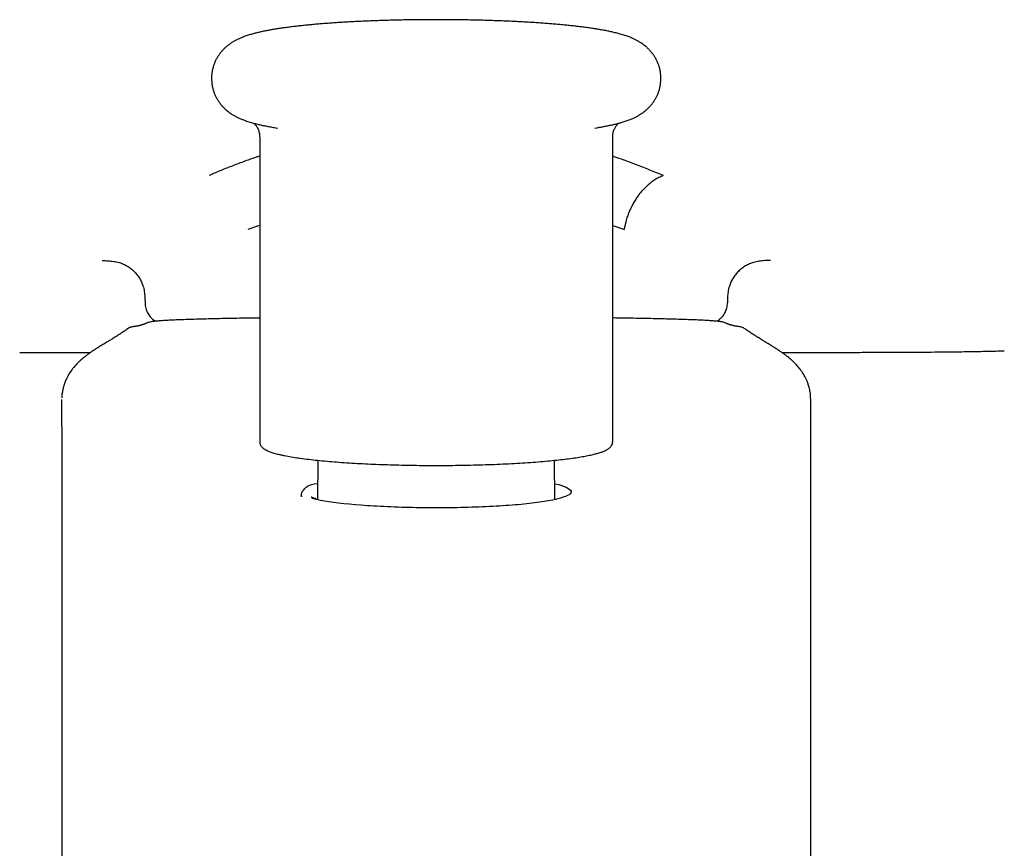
# Model space of a CAD drawing. Header units: millimetres. Extents: x 8 to 1762, y 12 to 2803.
# Tile 61 of 118: x 876 to 922, y 1550 to 1589. Entities that reach past the tile are written whole.
import ezdxf

# ---------------------------------------------------------------- set-up
doc = ezdxf.new("R2010")
doc.units = ezdxf.units.MM

msp = doc.modelspace()

# ---------------------------------------------------------------- linework, layer by layer
at = {"color": 7, "linetype": 'Continuous', "lineweight": 30}
for p, q in [((887.168, 1583.217), (887.168, 1568.968)), ((903.668, 1568.968), (903.668, 1583.217)), ((882.611, 1574.618), (882.583, 1574.616)), ((908.225, 1574.618), (908.252, 1574.616)), ((914.883, 1573.142), (914.883, 1573.135)), ((877.918, 1570.45), (877.918, 1570.938)), ((912.918, 1570.938), (912.916, 1571.021)), ((912.918, 1570.45), (912.918, 1570.938)), ((877.918, 1569.662), (877.918, 1569.916)), ((877.918, 1569.662), (877.918, 1558.669)), ((912.918, 1569.662), (912.918, 1569.916)), ((912.918, 1558.669), (912.918, 1569.662)), ((903.668, 1568.968), (903.668, 1568.968)), ((889.883, 1568.092), (889.868, 1566.247)), ((900.967, 1566.263), (900.953, 1568.091)), ((877.918, 1558.669), (877.918, 1544.334)), ((912.918, 1544.334), (912.918, 1558.669))]:
    msp.add_line(p, q, dxfattribs=at)
for centre, radius, start, end in [((890.126, 1597.345), 13.882, 259.5101, 261.2842), ((900.792, 1596.864), 13.394, 278.7322, 280.5536)]:
    msp.add_arc(centre, radius, start, end, dxfattribs=at)
for points, knots in [([(895.418, 1588.693), (895.306, 1588.693), (895.147, 1588.692), (894.911, 1588.691), (894.708, 1588.69), (894.466, 1588.687), (894.213, 1588.684), (893.947, 1588.68), (893.675, 1588.674), (893.397, 1588.668), (893.116, 1588.66), (892.834, 1588.651), (892.55, 1588.641), (892.268, 1588.63), (891.986, 1588.618), (891.707, 1588.605), (891.43, 1588.59), (891.157, 1588.575), (890.887, 1588.558), (890.621, 1588.541), (890.36, 1588.522), (890.104, 1588.502), (889.853, 1588.481), (889.607, 1588.459), (889.368, 1588.436), (889.134, 1588.412), (888.906, 1588.387), (888.685, 1588.361), (888.47, 1588.333), (888.261, 1588.305), (888.059, 1588.275), (887.862, 1588.244), (887.671, 1588.211), (887.485, 1588.176), (887.303, 1588.139), (887.124, 1588.1), (886.945, 1588.056), (886.765, 1588.007), (886.582, 1587.95), (886.406, 1587.888), (886.246, 1587.822), (886.108, 1587.757), (885.987, 1587.692), (885.876, 1587.626), (885.772, 1587.555), (885.672, 1587.48), (885.576, 1587.399), (885.484, 1587.311), (885.395, 1587.215), (885.31, 1587.11), (885.23, 1586.997), (885.157, 1586.876), (885.092, 1586.747), (885.035, 1586.61), (884.989, 1586.468), (884.953, 1586.321), (884.929, 1586.17), (884.917, 1586.017), (884.918, 1585.863), (884.931, 1585.709), (884.956, 1585.557), (884.994, 1585.407), (885.043, 1585.261), (885.103, 1585.121), (885.174, 1584.986), (885.254, 1584.859), (885.342, 1584.74), (885.437, 1584.63), (885.534, 1584.532), (885.631, 1584.446), (885.728, 1584.369), (885.833, 1584.294), (885.947, 1584.223), (886.074, 1584.153), (886.212, 1584.085), (886.372, 1584.018), (886.558, 1583.95), (886.758, 1583.887), (886.961, 1583.832), (887.157, 1583.785), (887.353, 1583.742), (887.551, 1583.703), (887.72, 1583.672), (887.827, 1583.655), (887.863, 1583.649)], [0, 0, 0, 0, 0.0155205, 0.0219468, 0.0325948, 0.0436656, 0.0555479, 0.0679486, 0.0807489, 0.0938544, 0.1071981, 0.1207308, 0.1344156, 0.1482246, 0.1621359, 0.1761326, 0.1902016, 0.2043324, 0.2185166, 0.232748, 0.2470219, 0.2613349, 0.275685, 0.2900716, 0.3044954, 0.3189586, 0.3334654, 0.3480218, 0.3626369, 0.3773231, 0.392098, 0.4069854, 0.422019, 0.4372464, 0.4527364, 0.468591, 0.4849634, 0.5020768, 0.5201622, 0.538585, 0.5541964, 0.5670109, 0.5780364, 0.5878979, 0.5969744, 0.605517, 0.613704, 0.6216664, 0.6295009, 0.6372764, 0.645038, 0.6528117, 0.6606084, 0.6684297, 0.676273, 0.6841347, 0.6920131, 0.6999087, 0.7078248, 0.7157665, 0.7237392, 0.7317514, 0.739813, 0.747935, 0.7561296, 0.764412, 0.7728023, 0.7813317, 0.7900492, 0.798069, 0.8063705, 0.8150877, 0.8254937, 0.8369311, 0.8498385, 0.8649381, 0.8834823, 0.9048617, 0.923842, 0.9416182, 0.9587543, 0.9753846, 0.9916236, 1, 1, 1, 1]), ([(902.975, 1583.649), (903.038, 1583.66), (903.166, 1583.681), (903.351, 1583.716), (903.533, 1583.753), (903.712, 1583.793), (903.89, 1583.836), (904.071, 1583.885), (904.254, 1583.942), (904.429, 1584.005), (904.589, 1584.07), (904.727, 1584.135), (904.848, 1584.2), (904.959, 1584.267), (905.064, 1584.337), (905.163, 1584.412), (905.259, 1584.493), (905.352, 1584.581), (905.441, 1584.678), (905.526, 1584.782), (905.605, 1584.895), (905.678, 1585.016), (905.744, 1585.146), (905.8, 1585.282), (905.847, 1585.424), (905.883, 1585.571), (905.907, 1585.722), (905.919, 1585.875), (905.918, 1586.029), (905.905, 1586.183), (905.88, 1586.336), (905.842, 1586.485), (905.793, 1586.631), (905.732, 1586.772), (905.661, 1586.906), (905.581, 1587.033), (905.493, 1587.152), (905.399, 1587.262), (905.302, 1587.36), (905.205, 1587.446), (905.108, 1587.523), (905.003, 1587.598), (904.888, 1587.67), (904.762, 1587.739), (904.623, 1587.807), (904.464, 1587.874), (904.278, 1587.942), (904.078, 1588.005), (903.874, 1588.06), (903.678, 1588.108), (903.483, 1588.15), (903.285, 1588.189), (903.083, 1588.225), (902.877, 1588.259), (902.665, 1588.292), (902.448, 1588.322), (902.224, 1588.351), (901.995, 1588.379), (901.759, 1588.406), (901.518, 1588.431), (901.27, 1588.455), (901.016, 1588.478), (900.756, 1588.5), (900.491, 1588.521), (900.221, 1588.54), (899.945, 1588.558), (899.665, 1588.576), (899.38, 1588.592), (899.091, 1588.607), (898.799, 1588.62), (898.502, 1588.633), (898.203, 1588.644), (897.902, 1588.654), (897.599, 1588.663), (897.295, 1588.671), (896.993, 1588.678), (896.693, 1588.683), (896.407, 1588.687), (896.151, 1588.69), (895.926, 1588.691), (895.688, 1588.692), (895.52, 1588.693), (895.418, 1588.693)], [0, 0, 0, 0, 0.014751, 0.029981, 0.045474, 0.061331, 0.077706, 0.094822, 0.112911, 0.131337, 0.146951, 0.159767, 0.170795, 0.180658, 0.189736, 0.19828, 0.206468, 0.214432, 0.222268, 0.230044, 0.237807, 0.245582, 0.25338, 0.261203, 0.269047, 0.27691, 0.28479, 0.292687, 0.300604, 0.308548, 0.316522, 0.324535, 0.332598, 0.340721, 0.348917, 0.357201, 0.365593, 0.374124, 0.382843, 0.390864, 0.399167, 0.407885, 0.418293, 0.429732, 0.442642, 0.457744, 0.476291, 0.497674, 0.516658, 0.534437, 0.551576, 0.568209, 0.58445, 0.60039, 0.616093, 0.63161, 0.646977, 0.662223, 0.677368, 0.69243, 0.707422, 0.722354, 0.737234, 0.752068, 0.766863, 0.781621, 0.796346, 0.81104, 0.825703, 0.840335, 0.854934, 0.869496, 0.884014, 0.898474, 0.912853, 0.927107, 0.941141, 0.954725, 0.967084, 0.97671, 0.985864, 1, 1, 1, 1]), ([(886.888, 1583.853), (886.894, 1583.847), (886.91, 1583.834), (886.941, 1583.804), (886.977, 1583.763), (887.016, 1583.713), (887.054, 1583.652), (887.091, 1583.581), (887.123, 1583.5), (887.148, 1583.41), (887.165, 1583.314), (887.167, 1583.248), (887.167, 1583.217)], [0, 0, 0, 0, 0.0758742, 0.178586, 0.2790699, 0.3786523, 0.4786005, 0.5798911, 0.6832445, 0.7892125, 0.8979205, 1, 1, 1, 1]), ([(903.668, 1583.217), (903.668, 1583.22), (903.666, 1583.258), (903.674, 1583.332), (903.693, 1583.435), (903.722, 1583.528), (903.758, 1583.608), (903.796, 1583.676), (903.835, 1583.734), (903.874, 1583.781), (903.91, 1583.819), (903.935, 1583.843), (903.945, 1583.851), (903.948, 1583.853)], [0, 0, 0, 0, 0.009372, 0.122936, 0.237988, 0.353975, 0.457525, 0.559909, 0.661866, 0.764057, 0.867768, 0.974399, 1, 1, 1, 1]), ([(884.807, 1581.418), (884.975, 1581.49), (885.312, 1581.636), (885.852, 1581.852), (886.421, 1582.065), (886.861, 1582.223), (887.118, 1582.305), (887.168, 1582.321)], [0, 0, 0, 0, 0.232522, 0.466636, 0.70288, 0.941961, 1, 1, 1, 1]), ([(903.668, 1582.312), (903.798, 1582.268), (904.159, 1582.146), (904.73, 1581.933), (905.389, 1581.677), (905.811, 1581.505), (906.025, 1581.417)], [0, 0, 0, 0, 0.154282, 0.429074, 0.710826, 1, 1, 1, 1]), ([(904.206, 1578.889), (904.208, 1578.893), (904.214, 1578.911), (904.224, 1578.952), (904.235, 1578.998), (904.244, 1579.04), (904.251, 1579.071), (904.259, 1579.105), (904.267, 1579.142), (904.277, 1579.182), (904.288, 1579.226), (904.3, 1579.273), (904.329, 1579.382), (904.382, 1579.55), (904.47, 1579.771), (904.554, 1579.948), (904.626, 1580.083), (904.682, 1580.179), (904.738, 1580.272), (904.795, 1580.359), (904.852, 1580.442), (904.947, 1580.572), (905.084, 1580.74), (905.266, 1580.931), (905.452, 1581.092), (905.639, 1581.224), (905.83, 1581.331), (905.959, 1581.388), (906.025, 1581.417)], [0, 0, 0, 0, 0.004242, 0.016723, 0.036678, 0.045023, 0.054232, 0.064321, 0.07531, 0.087223, 0.100086, 0.113932, 0.128795, 0.19697, 0.264967, 0.332097, 0.365028, 0.397347, 0.428921, 0.459627, 0.489357, 0.518021, 0.60304, 0.685739, 0.764724, 0.840407, 0.918607, 1, 1, 1, 1]), ([(886.633, 1578.893), (886.75, 1578.935), (886.925, 1578.998), (887.108, 1579.059), (887.168, 1579.079)], [0, 0, 0, 0, 0.671016, 1, 1, 1, 1]), ([(903.668, 1579.073), (903.729, 1579.053), (903.913, 1578.991), (904.089, 1578.93), (904.206, 1578.889)], [0, 0, 0, 0, 0.33593, 1, 1, 1, 1]), ([(879.804, 1577.43), (879.895, 1577.428), (880.076, 1577.424), (880.347, 1577.396), (880.589, 1577.344), (880.801, 1577.269), (880.981, 1577.177), (881.147, 1577.062), (881.299, 1576.928), (881.435, 1576.778), (881.551, 1576.613), (881.647, 1576.436), (881.726, 1576.227), (881.779, 1575.987), (881.805, 1575.721), (881.81, 1575.542), (881.812, 1575.453)], [0, 0, 0, 0, 0.083958, 0.167762, 0.250726, 0.312563, 0.374686, 0.437218, 0.49982, 0.562416, 0.624943, 0.687387, 0.749825, 0.833033, 0.916346, 1, 1, 1, 1]), ([(911.032, 1577.43), (910.945, 1577.429), (910.769, 1577.429), (910.505, 1577.405), (910.265, 1577.352), (910.052, 1577.274), (909.868, 1577.18), (909.695, 1577.063), (909.537, 1576.925), (909.398, 1576.77), (909.279, 1576.6), (909.184, 1576.418), (909.105, 1576.209), (909.051, 1575.972), (909.027, 1575.711), (909.026, 1575.539), (909.026, 1575.453)], [0, 0, 0, 0, 0.0805801, 0.1618797, 0.244358, 0.3072091, 0.3708957, 0.4352579, 0.4999983, 0.564739, 0.629102, 0.6927895, 0.7556417, 0.8381208, 0.9194205, 1, 1, 1, 1]), ([(881.809, 1575.453), (881.811, 1575.41), (881.815, 1575.326), (881.84, 1575.203), (881.877, 1575.088), (881.941, 1574.95), (882.045, 1574.801), (882.18, 1574.67), (882.277, 1574.613), (882.315, 1574.591)], [0, 0, 0, 0, 0.123291, 0.242593, 0.357907, 0.469236, 0.67963, 0.87418, 1, 1, 1, 1]), ([(908.525, 1574.594), (908.541, 1574.602), (908.572, 1574.617), (908.614, 1574.648), (908.655, 1574.679), (908.695, 1574.713), (908.741, 1574.757), (908.796, 1574.816), (908.859, 1574.899), (908.915, 1574.994), (908.961, 1575.096), (908.996, 1575.203), (909.021, 1575.324), (909.024, 1575.409), (909.026, 1575.453)], [0, 0, 0, 0, 0.050045, 0.098954, 0.148315, 0.198128, 0.248396, 0.331196, 0.430976, 0.547733, 0.646471, 0.754764, 0.872607, 1, 1, 1, 1]), ([(882.583, 1574.616), (882.541, 1574.613), (882.461, 1574.608), (882.361, 1574.599), (882.277, 1574.591), (882.208, 1574.583), (882.132, 1574.573), (882.027, 1574.556), (881.934, 1574.521), (881.886, 1574.504)], [0, 0, 0, 0, 0.1477, 0.282686, 0.40517, 0.515292, 0.613302, 0.801846, 1, 1, 1, 1]), ([(885.971, 1574.725), (885.815, 1574.722), (885.502, 1574.716), (885.068, 1574.707), (884.659, 1574.697), (884.279, 1574.686), (883.899, 1574.675), (883.527, 1574.662), (883.173, 1574.648), (882.862, 1574.634), (882.694, 1574.623), (882.611, 1574.618)], [0, 0, 0, 0, 0.100009, 0.199807, 0.299489, 0.399147, 0.498864, 0.623664, 0.748703, 0.874095, 1, 1, 1, 1]), ([(886.698, 1574.738), (886.627, 1574.736), (886.372, 1574.733), (886.136, 1574.728), (885.965, 1574.725)], [0, 0, 0, 0, 0.27723, 1, 1, 1, 1]), ([(887.168, 1574.744), (887.09, 1574.743), (886.932, 1574.741), (886.783, 1574.739), (886.707, 1574.738)], [0, 0, 0, 0, 0.487078, 1, 1, 1, 1]), ([(904.871, 1574.725), (904.717, 1574.728), (904.409, 1574.733), (904.005, 1574.74), (903.751, 1574.744), (903.668, 1574.745)], [0, 0, 0, 0, 0.401741, 0.80435, 1, 1, 1, 1]), ([(908.225, 1574.618), (908.141, 1574.623), (907.974, 1574.634), (907.666, 1574.648), (907.316, 1574.662), (906.945, 1574.675), (906.565, 1574.686), (906.185, 1574.696), (905.775, 1574.706), (905.337, 1574.716), (905.022, 1574.722), (904.864, 1574.725)], [0, 0, 0, 0, 0.1246853, 0.2492393, 0.3738026, 0.4983948, 0.5981554, 0.6980897, 0.7983028, 0.8989012, 1, 1, 1, 1]), ([(908.95, 1574.504), (908.925, 1574.514), (908.876, 1574.533), (908.806, 1574.553), (908.741, 1574.566), (908.682, 1574.576), (908.624, 1574.584), (908.554, 1574.592), (908.472, 1574.6), (908.372, 1574.608), (908.293, 1574.613), (908.252, 1574.616)], [0, 0, 0, 0, 0.1022012, 0.2016673, 0.2986459, 0.3934102, 0.4921754, 0.6010847, 0.7219237, 0.8548277, 1, 1, 1, 1]), ([(880.966, 1574.216), (880.946, 1574.202), (880.884, 1574.158), (880.794, 1574.097), (880.702, 1574.036), (880.629, 1573.988), (880.559, 1573.943), (880.483, 1573.895), (880.4, 1573.842), (880.314, 1573.789), (880.231, 1573.738), (880.156, 1573.693), (880.084, 1573.649), (880.01, 1573.604), (879.926, 1573.554), (879.838, 1573.5), (879.752, 1573.447), (879.674, 1573.398), (879.604, 1573.354), (879.534, 1573.31), (879.458, 1573.26), (879.375, 1573.205), (879.289, 1573.147), (879.206, 1573.089), (879.128, 1573.032), (879.057, 1572.979), (878.998, 1572.934), (878.956, 1572.9), (878.928, 1572.877), (878.904, 1572.858), (878.877, 1572.835), (878.841, 1572.804), (878.797, 1572.765), (878.747, 1572.72), (878.689, 1572.665), (878.62, 1572.596), (878.549, 1572.519), (878.484, 1572.444), (878.431, 1572.378), (878.379, 1572.31), (878.325, 1572.233), (878.272, 1572.152), (878.229, 1572.08), (878.196, 1572.022), (878.166, 1571.964), (878.131, 1571.893), (878.096, 1571.815), (878.061, 1571.727), (878.028, 1571.633), (877.992, 1571.513), (877.958, 1571.369), (877.93, 1571.199), (877.923, 1571.081), (877.919, 1571.017)], [0, 0, 0, 0, 0.0153435, 0.0480883, 0.0697619, 0.0878196, 0.1059634, 0.1266744, 0.1499853, 0.1756466, 0.1997724, 0.2210936, 0.2397461, 0.2601368, 0.2842624, 0.3121562, 0.338531, 0.362326, 0.3835181, 0.4035943, 0.4270053, 0.4549792, 0.4833524, 0.5100938, 0.5351962, 0.5583954, 0.577489, 0.5919382, 0.5991593, 0.605184, 0.6139724, 0.625935, 0.6410927, 0.6587315, 0.6775965, 0.6977092, 0.7238839, 0.7449097, 0.7604877, 0.7755932, 0.7929915, 0.8115943, 0.8272556, 0.8382062, 0.84846, 0.8606001, 0.8747026, 0.8855175, 0.9000306, 0.9187813, 0.9417368, 0.9688384, 1, 1, 1, 1]), ([(881.286, 1574.343), (881.27, 1574.34), (881.241, 1574.336), (881.195, 1574.326), (881.149, 1574.313), (881.092, 1574.292), (881.023, 1574.261), (880.972, 1574.227), (880.948, 1574.211)], [0, 0, 0, 0, 0.178901, 0.337658, 0.471654, 0.589698, 0.801815, 1, 1, 1, 1]), ([(881.886, 1574.504), (881.879, 1574.501), (881.867, 1574.495), (881.848, 1574.487), (881.829, 1574.479), (881.809, 1574.471), (881.79, 1574.463), (881.771, 1574.456), (881.752, 1574.449), (881.734, 1574.443), (881.716, 1574.437), (881.699, 1574.431), (881.683, 1574.426), (881.669, 1574.422), (881.656, 1574.418), (881.645, 1574.414), (881.636, 1574.412), (881.628, 1574.409), (881.621, 1574.407), (881.613, 1574.405), (881.604, 1574.403), (881.593, 1574.4), (881.58, 1574.396), (881.565, 1574.392), (881.546, 1574.388), (881.522, 1574.382), (881.492, 1574.376), (881.455, 1574.369), (881.41, 1574.361), (881.355, 1574.352), (881.31, 1574.346), (881.286, 1574.343)], [0, 0, 0, 0, 0.063893, 0.124427, 0.181604, 0.235424, 0.285886, 0.332993, 0.376743, 0.417137, 0.454175, 0.487859, 0.518187, 0.545163, 0.568785, 0.589053, 0.604084, 0.616529, 0.626992, 0.639464, 0.654676, 0.672284, 0.692533, 0.715424, 0.740955, 0.774789, 0.81236, 0.853666, 0.898707, 0.947483, 1, 1, 1, 1]), ([(909.55, 1574.343), (909.527, 1574.346), (909.484, 1574.352), (909.431, 1574.36), (909.386, 1574.368), (909.349, 1574.375), (909.318, 1574.381), (909.295, 1574.387), (909.277, 1574.391), (909.263, 1574.394), (909.25, 1574.398), (909.235, 1574.401), (909.22, 1574.406), (909.204, 1574.41), (909.187, 1574.416), (909.167, 1574.422), (909.146, 1574.428), (909.123, 1574.436), (909.101, 1574.443), (909.078, 1574.451), (909.055, 1574.46), (909.033, 1574.468), (909.012, 1574.477), (908.991, 1574.485), (908.97, 1574.495), (908.957, 1574.5), (908.95, 1574.504)], [0, 0, 0, 0, 0.049779, 0.096285, 0.139523, 0.179495, 0.216201, 0.24964, 0.270318, 0.28953, 0.309591, 0.33214, 0.357179, 0.384708, 0.414726, 0.452894, 0.494449, 0.53939, 0.58772, 0.639438, 0.694546, 0.74961, 0.807686, 0.868776, 0.932881, 1, 1, 1, 1]), ([(909.888, 1574.21), (909.864, 1574.226), (909.814, 1574.26), (909.726, 1574.3), (909.633, 1574.33), (909.58, 1574.338), (909.55, 1574.343)], [0, 0, 0, 0, 0.1905, 0.399495, 0.658186, 1, 1, 1, 1]), ([(912.916, 1571.017), (912.914, 1571.061), (912.91, 1571.142), (912.895, 1571.264), (912.875, 1571.378), (912.851, 1571.483), (912.823, 1571.582), (912.793, 1571.675), (912.765, 1571.752), (912.735, 1571.824), (912.707, 1571.888), (912.677, 1571.95), (912.64, 1572.022), (912.591, 1572.107), (912.529, 1572.206), (912.46, 1572.306), (912.388, 1572.4), (912.321, 1572.48), (912.253, 1572.556), (912.176, 1572.636), (912.086, 1572.723), (911.988, 1572.81), (911.896, 1572.887), (911.817, 1572.95), (911.751, 1573.001), (911.691, 1573.045), (911.632, 1573.087), (911.576, 1573.127), (911.518, 1573.166), (911.456, 1573.208), (911.358, 1573.274), (911.232, 1573.354), (911.071, 1573.455), (910.913, 1573.552), (910.742, 1573.655), (910.572, 1573.758), (910.429, 1573.846), (910.309, 1573.922), (910.229, 1573.973), (910.151, 1574.024), (910.068, 1574.079), (909.987, 1574.134), (909.92, 1574.18), (909.883, 1574.206), (909.869, 1574.216)], [0, 0, 0, 0, 0.023921, 0.044929, 0.063048, 0.080031, 0.093533, 0.104727, 0.11593, 0.127335, 0.139006, 0.150499, 0.161665, 0.179719, 0.200044, 0.223992, 0.247208, 0.266811, 0.285859, 0.311327, 0.339948, 0.371264, 0.401098, 0.425544, 0.448004, 0.468985, 0.488969, 0.507967, 0.525988, 0.545365, 0.568075, 0.621579, 0.663432, 0.716443, 0.762907, 0.808258, 0.861153, 0.885643, 0.906922, 0.926181, 0.947924, 0.972566, 0.989254, 1, 1, 1, 1]), ([(914.883, 1573.138), (915.029, 1573.138), (915.337, 1573.139), (915.822, 1573.14), (916.353, 1573.141), (916.931, 1573.143), (917.556, 1573.146), (918.213, 1573.15), (918.902, 1573.156), (919.619, 1573.164), (920.378, 1573.175), (921.165, 1573.189), (921.699, 1573.202), (921.966, 1573.209)], [0, 0, 0, 0, 0.061895, 0.130356, 0.205384, 0.286986, 0.37517, 0.469944, 0.565351, 0.666641, 0.773832, 0.886943, 1, 1, 1, 1]), ([(921.966, 1573.211), (921.966, 1573.209), (921.966, 1573.202), (921.966, 1573.208), (921.966, 1573.213)], [0, 0, 0, 0, 0.248164, 1, 1, 1, 1]), ([(875.952, 1573.138), (876.16, 1573.137), (876.562, 1573.136), (877.146, 1573.135), (877.691, 1573.134), (878.197, 1573.133), (878.663, 1573.132), (879.015, 1573.131), (879.212, 1573.131), (879.266, 1573.131)], [0, 0, 0, 0, 0.188003, 0.3641986, 0.5285867, 0.6811673, 0.8219405, 0.9509063, 1, 1, 1, 1]), ([(911.57, 1573.131), (911.591, 1573.131), (911.798, 1573.131), (912.206, 1573.132), (912.81, 1573.133), (913.46, 1573.135), (914.156, 1573.136), (914.636, 1573.137), (914.883, 1573.138)], [0, 0, 0, 0, 0.019051, 0.187482, 0.369793, 0.565983, 0.776052, 1, 1, 1, 1]), ([(877.918, 1569.916), (877.918, 1569.976), (877.918, 1570.07), (877.918, 1570.257), (877.918, 1570.368), (877.918, 1570.45)], [0, 0, 0, 0, 0.314099, 0.50002, 1, 1, 1, 1]), ([(912.918, 1569.916), (912.918, 1569.975), (912.918, 1570.069), (912.918, 1570.256), (912.918, 1570.368), (912.918, 1570.45)], [0, 0, 0, 0, 0.3132943, 0.5000198, 1, 1, 1, 1]), ([(887.168, 1568.968), (887.17, 1568.938), (887.175, 1568.879), (887.207, 1568.803), (887.246, 1568.742), (887.292, 1568.692), (887.338, 1568.652), (887.385, 1568.619), (887.422, 1568.596), (887.453, 1568.578), (887.492, 1568.558), (887.542, 1568.534), (887.609, 1568.506), (887.688, 1568.477), (887.781, 1568.446), (887.888, 1568.414), (888.015, 1568.381), (888.163, 1568.346), (888.367, 1568.303), (888.636, 1568.254), (888.981, 1568.2), (889.357, 1568.149), (889.762, 1568.103), (890.191, 1568.06), (890.642, 1568.021), (891.113, 1567.986), (891.601, 1567.955), (892.102, 1567.928), (892.614, 1567.905), (893.137, 1567.886), (893.671, 1567.871), (894.217, 1567.86), (894.771, 1567.853), (895.331, 1567.85), (895.895, 1567.851), (896.46, 1567.857), (897.023, 1567.867), (897.581, 1567.882), (898.131, 1567.901), (898.67, 1567.924), (899.195, 1567.952), (899.7, 1567.984), (900.18, 1568.019), (900.629, 1568.058), (901.046, 1568.099), (901.431, 1568.143), (901.782, 1568.189), (902.1, 1568.237), (902.385, 1568.286), (902.636, 1568.337), (902.853, 1568.388), (903.033, 1568.438), (903.181, 1568.488), (903.3, 1568.536), (903.378, 1568.575), (903.435, 1568.609), (903.479, 1568.638), (903.524, 1568.674), (903.572, 1568.721), (903.619, 1568.784), (903.659, 1568.867), (903.665, 1568.934), (903.668, 1568.968)], [0, 0, 0, 0, 0.010777, 0.020644, 0.029601, 0.037657, 0.046997, 0.054438, 0.059985, 0.064798, 0.0703, 0.078551, 0.087989, 0.098612, 0.109298, 0.120963, 0.133608, 0.147231, 0.161458, 0.185019, 0.208369, 0.23151, 0.254442, 0.277167, 0.299686, 0.322, 0.34411, 0.366017, 0.387722, 0.409277, 0.430926, 0.452699, 0.474597, 0.496618, 0.518765, 0.541036, 0.563432, 0.585954, 0.608601, 0.631374, 0.654273, 0.677263, 0.699999, 0.722394, 0.744449, 0.766166, 0.787544, 0.808585, 0.829289, 0.849657, 0.869689, 0.888811, 0.906378, 0.922397, 0.936874, 0.943208, 0.950283, 0.958108, 0.966819, 0.976693, 0.987753, 1, 1, 1, 1]), ([(889.148, 1566.4), (889.145, 1566.401), (889.133, 1566.403), (889.122, 1566.406), (889.111, 1566.409), (889.109, 1566.41), (889.108, 1566.41), (889.102, 1566.415), (889.13, 1566.448), (889.102, 1566.568), (889.204, 1566.685), (889.281, 1566.774)], [0, 0, 0, 0, 0.005401, 0.024983, 0.030093, 0.031479, 0.031881, 0.03209, 0.069635, 0.291732, 1, 1, 1, 1]), ([(889.281, 1566.774), (889.357, 1566.859), (889.435, 1566.946), (889.865, 1567.011), (889.874, 1567.012)], [0, 0, 0, 0, 0.978893, 1, 1, 1, 1]), ([(900.961, 1566.998), (900.966, 1566.997), (901.233, 1566.945), (901.521, 1566.828), (901.777, 1566.654), (901.676, 1566.48), (901.279, 1566.318), (900.607, 1566.172), (899.682, 1566.049), (898.545, 1565.955), (897.259, 1565.892), (895.88, 1565.862), (894.476, 1565.868), (893.121, 1565.91), (891.487, 1566.007), (890.287, 1566.149), (889.734, 1566.274), (889.604, 1566.303)], [0, 0, 0, 0, 0.001282, 0.070179, 0.138849, 0.207281, 0.275876, 0.344465, 0.412862, 0.481228, 0.549758, 0.618524, 0.687513, 0.756189, 0.824673, 0.958817, 1, 1, 1, 1]), ([(889.813, 1566.29), (889.789, 1566.297), (889.735, 1566.311), (889.674, 1566.331), (889.624, 1566.349), (889.591, 1566.362), (889.573, 1566.37), (889.57, 1566.371), (889.569, 1566.371)], [0, 0, 0, 0, 0.157199, 0.347564, 0.508799, 0.662981, 0.855605, 1, 1, 1, 1])]:
    msp.add_open_spline(points, degree=3, knots=knots, dxfattribs=at)

doc.saveas('drawing.dxf')
